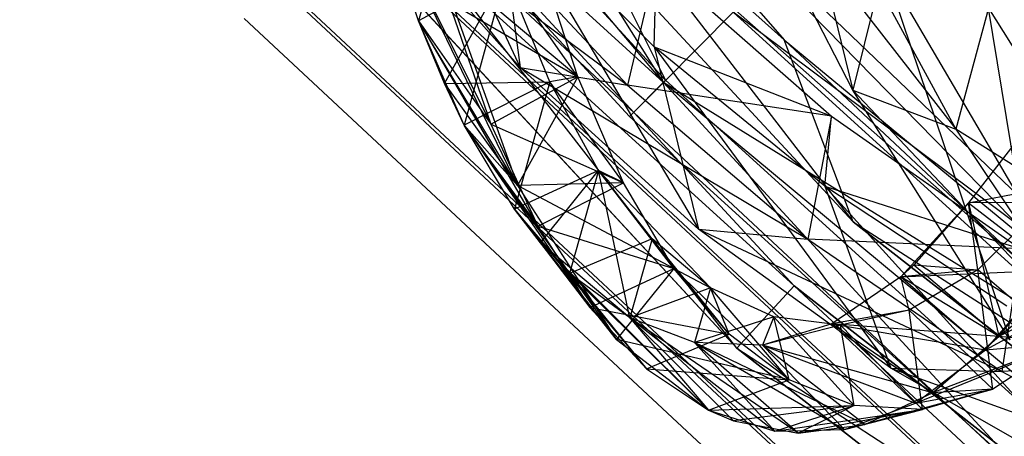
# Model space of a CAD drawing. Extents: x 5.4 to 34.8, y -14.7 to 14.7.
# Tile 3 of 251: x 8.6 to 11, y -10.8 to -9.9. Entities that reach past the tile are written whole.
import ezdxf

# ---------------------------------------------------------------- set-up
doc = ezdxf.new("R2010")
doc.units = 0
doc.header["$LTSCALE"] = 2.54
doc.layers.get('0').update_dxf_attribs({"color": 13, "linetype": 'CONTINUOUS'})

# ---------------------------------------------------------------- blocks, each defined once
blk = doc.blocks.new('BOHO_S_PM_7777_STL')
at = {"color": 0}
for p, q in [((10.1622, -10.0095, 12.3575), (8.535, -8.0702, 12.3575)), ((10.1622, -10.0095, 12.3575), (8.535, -8.0702, 12.3575)), ((8.948, -8.1812, 4.4547), (10.6099, -10.3387, 4.4547)), ((8.948, -8.1812, 4.4547), (10.6099, -10.3387, 4.4547)), ((8.948, -8.1812, 4.4547), (10.447, -9.9088, 4.4547)), ((8.948, -8.1812, 4.6547), (10.447, -9.9088, 4.4547)), ((8.948, -8.1812, 4.4547), (10.447, -9.9088, 4.4547)), ((8.948, -8.1812, 4.6547), (10.447, -9.9088, 4.4547)), ((8.948, -8.1812, 4.6547), (10.447, -9.9088, 4.6547)), ((8.948, -8.1812, 4.6547), (10.447, -9.9088, 4.6547)), ((9.0746, -8.679, 4.4547), (10.6099, -10.3387, 4.4547)), ((10.6099, -10.3387, 4.4547), (9.0746, -8.679, 4.6547)), ((10.6099, -10.3387, 4.4547), (9.0746, -8.679, 4.6547)), ((10.6099, -10.3387, 4.6547), (9.0746, -8.679, 4.6547)), ((9.0746, -8.679, 4.4547), (10.6099, -10.3387, 4.4547)), ((9.0746, -8.679, 4.6547), (10.447, -9.9088, 4.6547)), ((9.0746, -8.679, 4.6547), (10.447, -9.9088, 4.6547)), ((10.6099, -10.3387, 4.6547), (9.0746, -8.679, 4.6547)), ((10.4712, -10.4894, 10.1567), (8.9135, -8.8055, 10.1567)), ((8.9135, -8.8055, 10.1567), (10.4712, -10.4894, 9.9567)), ((10.4712, -10.4894, 9.9567), (8.9135, -8.8055, 9.9567)), ((8.9135, -8.8055, 10.1567), (10.4712, -10.4894, 9.9567)), ((10.4712, -10.4894, 10.1567), (8.9135, -8.8055, 10.1567)), ((10.3358, -10.6366, 9.9567), (8.9135, -8.8055, 9.9567)), ((10.4712, -10.4894, 9.9567), (8.9135, -8.8055, 9.9567)), ((10.3358, -10.6366, 9.9567), (8.9135, -8.8055, 9.9567)), ((8.7563, -8.9291, 10.1567), (10.4712, -10.4894, 10.1567)), ((8.7563, -8.9291, 10.1567), (10.4712, -10.4894, 10.1567)), ((8.7563, -8.9291, 10.1567), (10.3358, -10.6366, 10.1567)), ((10.3358, -10.6366, 9.9567), (8.7563, -8.9291, 9.9567)), ((10.3358, -10.6366, 9.9567), (8.7563, -8.9291, 9.9567)), ((10.3358, -10.6366, 9.9567), (8.7563, -8.9291, 10.1567)), ((10.3358, -10.6366, 9.9567), (8.7563, -8.9291, 10.1567)), ((8.7563, -8.9291, 10.1567), (10.3358, -10.6366, 10.1567)), ((10.1622, -10.0095, 12.3575), (9.4839, -8.9264, 12.3618)), ((10.1622, -10.0095, 12.3575), (9.4839, -8.9264, 12.3618)), ((10.1674, -10.0043, 11.9533), (9.3107, -9.0717, 11.9533)), ((10.1674, -10.0043, 11.9533), (9.3107, -9.0717, 11.9533)), ((9.4304, -9.1291, 10.749), (9.8244, -9.9746, 9.7644)), ((9.4304, -9.1291, 10.749), (9.8244, -9.9746, 9.7644)), ((9.2185, -9.149, 12.1533), (10.1622, -10.0095, 12.3575)), ((9.2185, -9.149, 12.1533), (10.1622, -10.0095, 12.3575)), ((9.2185, -9.149, 12.1533), (10.0825, -10.0896, 12.1533)), ((9.2185, -9.149, 12.1533), (10.0825, -10.0896, 12.1533)), ((10.3943, -9.1376, 13.9135), (10.6091, -10.0279, 13.3773)), ((10.3943, -9.1376, 13.9135), (10.6091, -10.0279, 13.3773)), ((11.3256, -10.5898, 12.1618), (9.8976, -9.2186, 12.1618)), ((9.8976, -9.2186, 12.1618), (11.5772, -10.9376, 11.9575)), ((11.3256, -10.5898, 12.1618), (9.8976, -9.2186, 12.1618)), ((9.8976, -9.2186, 12.1618), (11.5772, -10.9376, 11.9575)), ((9.8136, -9.2942, 11.9575), (10.1674, -10.0043, 11.9533)), ((9.8136, -9.2942, 11.9575), (10.1674, -10.0043, 11.9533)), ((10.6091, -10.0279, 13.3773), (10.2763, -9.3796, 14.0031)), ((10.2763, -9.3796, 14.0031), (10.8527, -10.1201, 13.2284)), ((10.2763, -9.3796, 14.0031), (10.8527, -10.1201, 13.2284)), ((10.6091, -10.0279, 13.3773), (10.2763, -9.3796, 14.0031)), ((9.6966, -9.4487, 11.4235), (9.5846, -9.8643, 10.5406)), ((9.6966, -9.4487, 11.4235), (9.5846, -9.8643, 10.5406)), ((10.5142, -9.4987, 13.8644), (10.8527, -10.1201, 13.2284)), ((10.5142, -9.4987, 13.8644), (10.8527, -10.1201, 13.2284)), ((9.8244, -9.9746, 9.7644), (9.4403, -9.5388, 10.5407)), ((9.4403, -9.5388, 10.5407), (10.0778, -10.0159, 9.6093)), ((9.4403, -9.5388, 10.5407), (10.0778, -10.0159, 9.6093)), ((9.8244, -9.9746, 9.7644), (9.4403, -9.5388, 10.5407)), ((11.3385, -11.2422, 7.6618), (9.5198, -9.5462, 7.6618)), ((11.3385, -11.2422, 7.6618), (9.5198, -9.5462, 7.6618)), ((10.1405, -9.9258, 9.3192), (9.7686, -9.5509, 10.0428)), ((9.7686, -9.5509, 10.0428), (9.8244, -9.9746, 9.7644)), ((9.7686, -9.5509, 10.0428), (9.8244, -9.9746, 9.7644)), ((9.7686, -9.5509, 10.0428), (10.2452, -10.3559, 8.9712)), ((9.7686, -9.5509, 10.0428), (10.2452, -10.3559, 8.9712)), ((10.1405, -9.9258, 9.3192), (9.7686, -9.5509, 10.0428)), ((9.5846, -9.8643, 10.5406), (9.488, -9.5701, 11.2453)), ((9.488, -9.5701, 11.2453), (9.7549, -10.1079, 10.4994)), ((9.488, -9.5701, 11.2453), (9.7549, -10.1079, 10.4994)), ((9.5846, -9.8643, 10.5406), (9.488, -9.5701, 11.2453)), ((9.8177, -10.2529, 10.0752), (9.488, -9.5701, 11.2453)), ((9.5846, -9.8643, 10.5406), (9.488, -9.5701, 11.2453)), ((9.8177, -10.2529, 10.0752), (9.488, -9.5701, 11.2453)), ((9.6879, -9.5987, 10.3822), (10.0778, -10.0159, 9.6093)), ((9.6879, -9.5987, 10.3822), (10.0778, -10.0159, 9.6093)), ((9.4303, -9.6268, 7.8618), (11.2644, -11.3371, 7.8618)), ((9.4303, -9.6268, 7.8618), (11.2644, -11.3371, 7.8618)), ((11.269, -11.3313, 7.4575), (9.4358, -9.6218, 7.4575)), ((11.269, -11.3313, 7.4575), (9.4358, -9.6218, 7.4575)), ((9.9602, -9.9961, 10.6875), (9.6244, -9.7131, 11.4493)), ((9.6244, -9.7131, 11.4493), (9.8177, -10.2529, 10.0752)), ((9.9602, -9.9961, 10.6875), (9.6244, -9.7131, 11.4493)), ((9.6244, -9.7131, 11.4493), (9.8177, -10.2529, 10.0752)), ((9.9602, -9.9961, 10.6875), (9.8633, -9.6967, 11.3974)), ((9.9602, -9.9961, 10.6875), (9.8633, -9.6967, 11.3974)), ((9.9602, -9.9961, 10.6875), (9.8633, -9.6967, 11.3974)), ((10.1454, -9.7255, 9.6423), (10.0778, -10.0159, 9.6093)), ((10.1454, -9.7255, 9.6423), (10.0778, -10.0159, 9.6093)), ((10.1405, -9.9258, 9.3192), (10.1454, -9.7255, 9.6423)), ((10.1405, -9.9258, 9.3192), (10.1454, -9.7255, 9.6423)), ((10.1454, -9.7255, 9.6423), (10.559, -10.0892, 8.8692)), ((10.1454, -9.7255, 9.6423), (10.559, -10.0892, 8.8692)), ((10.6822, -9.7354, 13.3333), (10.6091, -10.0279, 13.3773)), ((10.6822, -9.7354, 13.3333), (10.6091, -10.0279, 13.3773)), ((11.0039, -10.2839, 12.7274), (10.6822, -9.7354, 13.3333)), ((10.6822, -9.7354, 13.3333), (10.9801, -10.6175, 12.7192)), ((10.6822, -9.7354, 13.3333), (10.9801, -10.6175, 12.7192)), ((11.0039, -10.2839, 12.7274), (10.6822, -9.7354, 13.3333)), ((9.7899, -9.7525, 10.7287), (9.5846, -9.8643, 10.5406)), ((9.7899, -9.7525, 10.7287), (9.5846, -9.8643, 10.5406)), ((9.7899, -9.7525, 10.7287), (9.5846, -9.8643, 10.5406)), ((9.6453, -10.0123, 10.1246), (9.7899, -9.7525, 10.7287)), ((9.6453, -10.0123, 10.1246), (9.7899, -9.7525, 10.7287)), ((9.7899, -9.7525, 10.7287), (9.6921, -10.1104, 9.817)), ((9.7899, -9.7525, 10.7287), (9.6921, -10.1104, 9.817)), ((9.9602, -9.9961, 10.6875), (9.7899, -9.7525, 10.7287)), ((9.9602, -9.9961, 10.6875), (9.7899, -9.7525, 10.7287)), ((9.894, -10.0085, 10.0141), (9.7899, -9.7525, 10.7287)), ((9.894, -10.0085, 10.0141), (9.7899, -9.7525, 10.7287)), ((9.894, -10.0085, 10.0141), (9.7899, -9.7525, 10.7287)), ((11.1207, -11.521, 7.8575), (9.2569, -9.7829, 7.8575)), ((11.1207, -11.521, 7.8575), (9.2569, -9.7829, 7.8575)), ((11.1253, -11.5152, 7.4533), (9.2623, -9.778, 7.4533)), ((11.1253, -11.5152, 7.4533), (9.2623, -9.778, 7.4533)), ((9.6548, -9.8182, 11.2192), (9.9602, -9.9961, 10.6875)), ((9.6548, -9.8182, 11.2192), (9.9602, -9.9961, 10.6875)), ((9.6548, -9.8182, 11.2192), (9.7549, -10.1079, 10.4994)), ((9.6548, -9.8182, 11.2192), (9.7549, -10.1079, 10.4994)), ((10.3269, -9.844, 12.3618), (10.1622, -10.0095, 12.3575)), ((10.3269, -9.844, 12.3618), (10.1622, -10.0095, 12.3575)), ((11.3256, -10.5898, 12.1618), (10.3269, -9.844, 12.3618)), ((10.3269, -9.844, 12.3618), (11.2487, -10.6824, 12.3618)), ((11.3256, -10.5898, 12.1618), (10.3269, -9.844, 12.3618)), ((10.3269, -9.844, 12.3618), (11.2487, -10.6824, 12.3618)), ((11.5772, -10.9376, 11.9575), (10.3321, -9.8388, 11.9575)), ((11.5772, -10.9376, 11.9575), (10.3321, -9.8388, 11.9575)), ((10.9295, -9.8346, 13.1771), (10.8527, -10.1201, 13.2284)), ((10.9295, -9.8346, 13.1771), (10.8527, -10.1201, 13.2284)), ((11.0039, -10.2839, 12.7274), (10.9295, -9.8346, 13.1771)), ((10.9295, -9.8346, 13.1771), (11.2776, -10.3884, 12.5216)), ((11.0039, -10.2839, 12.7274), (10.9295, -9.8346, 13.1771)), ((10.9295, -9.8346, 13.1771), (11.2776, -10.3884, 12.5216)), ((9.1729, -9.8586, 7.6533), (11.0512, -11.6101, 7.6533)), ((9.1729, -9.8586, 7.6533), (11.0512, -11.6101, 7.6533)), ((9.6921, -10.1104, 9.817), (9.5846, -9.8643, 10.5406)), ((9.5846, -9.8643, 10.5406), (9.7549, -10.1079, 10.4994)), ((9.5846, -9.8643, 10.5406), (9.7549, -10.1079, 10.4994)), ((9.5846, -9.8643, 10.5406), (9.866, -10.3487, 9.7619)), ((9.5846, -9.8643, 10.5406), (9.866, -10.3487, 9.7619)), ((9.6921, -10.1104, 9.817), (9.5846, -9.8643, 10.5406)), ((9.6453, -10.0123, 10.1246), (9.5846, -9.8643, 10.5406)), ((9.6453, -10.0123, 10.1246), (9.5846, -9.8643, 10.5406)), ((9.8177, -10.2529, 10.0752), (9.5846, -9.8643, 10.5406)), ((9.8177, -10.2529, 10.0752), (9.5846, -9.8643, 10.5406)), ((12.3915, -11.7307, 4.4547), (10.447, -9.9088, 4.4547)), ((10.447, -9.9088, 4.4547), (12.2099, -11.3661, 4.4547)), ((12.3915, -11.7307, 4.4547), (10.447, -9.9088, 4.4547)), ((10.6099, -10.3387, 4.4547), (10.447, -9.9088, 4.4547)), ((10.6099, -10.3387, 4.4547), (10.447, -9.9088, 4.4547)), ((10.447, -9.9088, 4.6547), (10.447, -9.9088, 4.4547)), ((10.447, -9.9088, 4.6547), (10.447, -9.9088, 4.4547)), ((10.447, -9.9088, 4.6547), (12.2099, -11.3661, 4.4547)), ((10.447, -9.9088, 4.4547), (12.2099, -11.3661, 4.4547)), ((10.447, -9.9088, 4.6547), (12.2099, -11.3661, 4.4547)), ((10.447, -9.9088, 4.6547), (12.2099, -11.3661, 4.6547)), ((10.6099, -10.3387, 4.6547), (10.447, -9.9088, 4.6547)), ((10.6099, -10.3387, 4.6547), (10.447, -9.9088, 4.6547)), ((10.447, -9.9088, 4.6547), (12.2099, -11.3661, 4.6547)), ((10.5431, -10.2546, 8.5819), (10.1405, -9.9258, 9.3192)), ((10.1405, -9.9258, 9.3192), (10.559, -10.0892, 8.8692)), ((10.1405, -9.9258, 9.3192), (10.559, -10.0892, 8.8692)), ((10.1405, -9.9258, 9.3192), (10.2452, -10.3559, 8.9712)), ((10.1405, -9.9258, 9.3192), (10.2452, -10.3559, 8.9712)), ((10.1405, -9.9258, 9.3192), (10.699, -10.684, 8.1653)), ((10.1405, -9.9258, 9.3192), (10.699, -10.684, 8.1653)), ((10.5431, -10.2546, 8.5819), (10.1405, -9.9258, 9.3192)), ((10.2452, -10.3559, 8.9712), (9.8244, -9.9746, 9.7644)), ((9.8244, -9.9746, 9.7644), (10.0778, -10.0159, 9.6093)), ((9.8244, -9.9746, 9.7644), (10.0778, -10.0159, 9.6093)), ((9.8244, -9.9746, 9.7644), (10.5033, -10.3798, 8.8201)), ((9.8244, -9.9746, 9.7644), (10.5033, -10.3798, 8.8201)), ((10.2452, -10.3559, 8.9712), (9.8244, -9.9746, 9.7644)), ((9.6453, -10.0123, 10.1246), (9.894, -10.0085, 10.0141)), ((9.6453, -10.0123, 10.1246), (9.894, -10.0085, 10.0141)), ((9.6921, -10.1104, 9.817), (9.6453, -10.0123, 10.1246)), ((9.6453, -10.0123, 10.1246), (9.8177, -10.2529, 10.0752)), ((9.6453, -10.0123, 10.1246), (9.8177, -10.2529, 10.0752)), ((9.6921, -10.1104, 9.817), (9.6453, -10.0123, 10.1246)), ((9.894, -10.0085, 10.0141), (9.6921, -10.1104, 9.817)), ((9.894, -10.0085, 10.0141), (9.6921, -10.1104, 9.817)), ((9.894, -10.0085, 10.0141), (9.6921, -10.1104, 9.817)), ((9.7549, -10.1079, 10.4994), (9.9602, -9.9961, 10.6875)), ((9.7549, -10.1079, 10.4994), (9.9602, -9.9961, 10.6875)), ((9.894, -10.0085, 10.0141), (9.8107, -10.3091, 9.0786)), ((9.894, -10.0085, 10.0141), (9.8107, -10.3091, 9.0786)), ((9.9602, -9.9961, 10.6875), (9.8177, -10.2529, 10.0752)), ((9.9602, -9.9961, 10.6875), (9.8177, -10.2529, 10.0752)), ((9.9602, -9.9961, 10.6875), (9.894, -10.0085, 10.0141)), ((9.9602, -9.9961, 10.6875), (9.894, -10.0085, 10.0141)), ((10.0679, -10.2467, 9.959), (9.894, -10.0085, 10.0141)), ((10.0679, -10.2467, 9.959), (9.894, -10.0085, 10.0141)), ((10.0091, -10.2171, 9.2842), (9.894, -10.0085, 10.0141)), ((10.0091, -10.2171, 9.2842), (9.894, -10.0085, 10.0141)), ((10.0679, -10.2467, 9.959), (9.9602, -9.9961, 10.6875)), ((10.0679, -10.2467, 9.959), (9.9602, -9.9961, 10.6875)), ((10.0679, -10.2467, 9.959), (9.9602, -9.9961, 10.6875)), ((10.559, -10.0892, 8.8692), (10.0778, -10.0159, 9.6093)), ((10.0778, -10.0159, 9.6093), (10.5033, -10.3798, 8.8201)), ((10.559, -10.0892, 8.8692), (10.0778, -10.0159, 9.6093)), ((10.0778, -10.0159, 9.6093), (10.5033, -10.3798, 8.8201)), ((10.0825, -10.0896, 12.1533), (10.1674, -10.0043, 11.9533)), ((10.0825, -10.0896, 12.1533), (10.1674, -10.0043, 11.9533)), ((10.0825, -10.0896, 12.1533), (10.1622, -10.0095, 12.3575)), ((10.0825, -10.0896, 12.1533), (10.1622, -10.0095, 12.3575)), ((12.1096, -11.627, 12.3575), (10.1622, -10.0095, 12.3575)), ((10.1622, -10.0095, 12.3575), (11.0274, -10.9489, 12.1533)), ((10.1622, -10.0095, 12.3575), (11.0274, -10.9489, 12.1533)), ((11.2487, -10.6824, 12.3618), (10.1622, -10.0095, 12.3575)), ((12.1096, -11.627, 12.3575), (10.1622, -10.0095, 12.3575)), ((11.2487, -10.6824, 12.3618), (10.1622, -10.0095, 12.3575)), ((11.1043, -10.8563, 11.9533), (10.1674, -10.0043, 11.9533)), ((11.1043, -10.8563, 11.9533), (10.1674, -10.0043, 11.9533)), ((10.9801, -10.6175, 12.7192), (10.6091, -10.0279, 13.3773)), ((10.6091, -10.0279, 13.3773), (10.8527, -10.1201, 13.2284)), ((10.6091, -10.0279, 13.3773), (10.8527, -10.1201, 13.2284)), ((10.6091, -10.0279, 13.3773), (11.2273, -10.6814, 12.5618)), ((10.6091, -10.0279, 13.3773), (11.2273, -10.6814, 12.5618)), ((10.9801, -10.6175, 12.7192), (10.6091, -10.0279, 13.3773)), ((11.0563, -10.0695, 3.1333), (10.8824, -10.2939, 3.8537)), ((11.0563, -10.0695, 3.1333), (10.8824, -10.2939, 3.8537)), ((9.7549, -10.1079, 10.4994), (10.0679, -10.2467, 9.959)), ((9.7549, -10.1079, 10.4994), (10.0679, -10.2467, 9.959)), ((9.7549, -10.1079, 10.4994), (9.866, -10.3487, 9.7619)), ((9.7549, -10.1079, 10.4994), (9.866, -10.3487, 9.7619)), ((10.0825, -10.0896, 12.1533), (11.0274, -10.9489, 12.1533)), ((10.0825, -10.0896, 12.1533), (11.0274, -10.9489, 12.1533)), ((10.559, -10.0892, 8.8692), (10.5033, -10.3798, 8.8201)), ((10.559, -10.0892, 8.8692), (10.5033, -10.3798, 8.8201)), ((10.5431, -10.2546, 8.5819), (10.559, -10.0892, 8.8692)), ((10.5431, -10.2546, 8.5819), (10.559, -10.0892, 8.8692)), ((10.559, -10.0892, 8.8692), (11.005, -10.402, 8.0828)), ((10.559, -10.0892, 8.8692), (11.005, -10.402, 8.0828)), ((9.8107, -10.3091, 9.0786), (9.6921, -10.1104, 9.817)), ((9.6921, -10.1104, 9.817), (9.866, -10.3487, 9.7619)), ((9.6921, -10.1104, 9.817), (9.866, -10.3487, 9.7619)), ((9.6921, -10.1104, 9.817), (9.9885, -10.5411, 9.0108)), ((9.6921, -10.1104, 9.817), (9.9885, -10.5411, 9.0108)), ((9.8107, -10.3091, 9.0786), (9.6921, -10.1104, 9.817)), ((9.6921, -10.1104, 9.817), (9.8177, -10.2529, 10.0752)), ((9.6921, -10.1104, 9.817), (9.8177, -10.2529, 10.0752)), ((9.6921, -10.1104, 9.817), (10.0515, -10.6167, 8.6457)), ((9.6921, -10.1104, 9.817), (10.0515, -10.6167, 8.6457)), ((9.8107, -10.3091, 9.0786), (9.6921, -10.1104, 9.817)), ((11.2776, -10.3884, 12.5216), (10.8527, -10.1201, 13.2284)), ((10.8527, -10.1201, 13.2284), (11.2273, -10.6814, 12.5618)), ((11.2776, -10.3884, 12.5216), (10.8527, -10.1201, 13.2284)), ((10.8527, -10.1201, 13.2284), (11.2273, -10.6814, 12.5618)), ((10.0091, -10.2171, 9.2842), (9.8107, -10.3091, 9.0786)), ((10.0091, -10.2171, 9.2842), (9.8107, -10.3091, 9.0786)), ((10.0091, -10.2171, 9.2842), (9.8107, -10.3091, 9.0786)), ((9.8719, -10.3879, 8.7192), (10.0091, -10.2171, 9.2842)), ((9.8719, -10.3879, 8.7192), (10.0091, -10.2171, 9.2842)), ((10.0091, -10.2171, 9.2842), (9.9409, -10.4606, 8.3299)), ((10.0091, -10.2171, 9.2842), (9.9409, -10.4606, 8.3299)), ((10.0679, -10.2467, 9.959), (10.0091, -10.2171, 9.2842)), ((10.0679, -10.2467, 9.959), (10.0091, -10.2171, 9.2842)), ((10.1868, -10.4491, 9.2164), (10.0091, -10.2171, 9.2842)), ((10.1868, -10.4491, 9.2164), (10.0091, -10.2171, 9.2842)), ((10.1354, -10.3788, 8.5431), (10.0091, -10.2171, 9.2842)), ((10.1354, -10.3788, 8.5431), (10.0091, -10.2171, 9.2842)), ((10.0828, -10.5655, 7.5749), (10.0091, -10.2171, 9.2842)), ((10.0091, -10.2171, 9.2842), (10.2733, -10.4941, 7.7953)), ((10.0828, -10.5655, 7.5749), (10.0091, -10.2171, 9.2842)), ((10.1868, -10.4491, 9.2164), (10.0091, -10.2171, 9.2842)), ((10.0091, -10.2171, 9.2842), (10.2733, -10.4941, 7.7953)), ((10.8824, -10.2939, 3.8537), (11.2658, -10.2199, 2.9788)), ((10.8824, -10.2939, 3.8537), (11.2658, -10.2199, 2.9788)), ((10.8824, -10.2939, 3.8537), (11.2658, -10.2199, 2.9788)), ((10.9542, -10.6094, 4.2956), (11.2658, -10.2199, 2.9788)), ((10.9542, -10.6094, 4.2956), (11.2658, -10.2199, 2.9788)), ((10.0679, -10.2467, 9.959), (9.8177, -10.2529, 10.0752)), ((10.0679, -10.2467, 9.959), (9.8177, -10.2529, 10.0752)), ((9.866, -10.3487, 9.7619), (10.0679, -10.2467, 9.959)), ((9.866, -10.3487, 9.7619), (10.0679, -10.2467, 9.959)), ((10.1868, -10.4491, 9.2164), (10.0679, -10.2467, 9.959)), ((10.1868, -10.4491, 9.2164), (10.0679, -10.2467, 9.959)), ((10.1868, -10.4491, 9.2164), (10.0679, -10.2467, 9.959)), ((11.4393, -10.2308, 3.2236), (10.9542, -10.6094, 4.2956)), ((11.4393, -10.2308, 3.2236), (10.9542, -10.6094, 4.2956)), ((10.1868, -10.4491, 9.2164), (9.8177, -10.2529, 10.0752)), ((9.8177, -10.2529, 10.0752), (10.0515, -10.6167, 8.6457)), ((10.1868, -10.4491, 9.2164), (9.8177, -10.2529, 10.0752)), ((9.8177, -10.2529, 10.0752), (10.0515, -10.6167, 8.6457)), ((10.9731, -10.5381, 7.8345), (10.5431, -10.2546, 8.5819)), ((10.5431, -10.2546, 8.5819), (11.005, -10.402, 8.0828)), ((10.5431, -10.2546, 8.5819), (11.005, -10.402, 8.0828)), ((10.5431, -10.2546, 8.5819), (10.699, -10.684, 8.1653)), ((10.5431, -10.2546, 8.5819), (10.699, -10.684, 8.1653)), ((10.5431, -10.2546, 8.5819), (11.1817, -10.9603, 7.3511)), ((10.5431, -10.2546, 8.5819), (11.1817, -10.9603, 7.3511)), ((10.9731, -10.5381, 7.8345), (10.5431, -10.2546, 8.5819)), ((10.8824, -10.2939, 3.8537), (10.7223, -10.4687, 4.5808)), ((10.8824, -10.2939, 3.8537), (10.7223, -10.4687, 4.5808)), ((10.8824, -10.2939, 3.8537), (10.7532, -10.44, 4.4402)), ((10.8824, -10.2939, 3.8537), (10.7532, -10.44, 4.4402)), ((11.0636, -10.2931, 4.093), (10.8824, -10.2939, 3.8537)), ((11.0636, -10.2931, 4.093), (10.8824, -10.2939, 3.8537)), ((10.9047, -10.4521, 4.8185), (10.8824, -10.2939, 3.8537)), ((10.9047, -10.4521, 4.8185), (10.8824, -10.2939, 3.8537)), ((10.8824, -10.2939, 3.8537), (11.0864, -10.4518, 3.6999)), ((10.8824, -10.2939, 3.8537), (11.0864, -10.4518, 3.6999)), ((10.9047, -10.4521, 4.8185), (10.8824, -10.2939, 3.8537)), ((10.8824, -10.2939, 3.8537), (10.9542, -10.6094, 4.2956)), ((10.8824, -10.2939, 3.8537), (10.9542, -10.6094, 4.2956)), ((11.0636, -10.2931, 4.093), (10.9047, -10.4521, 4.8185)), ((11.0636, -10.2931, 4.093), (10.9047, -10.4521, 4.8185)), ((9.9409, -10.4606, 8.3299), (9.8107, -10.3091, 9.0786)), ((9.8107, -10.3091, 9.0786), (9.9885, -10.5411, 9.0108)), ((9.8107, -10.3091, 9.0786), (9.9885, -10.5411, 9.0108)), ((9.8107, -10.3091, 9.0786), (10.1225, -10.6858, 8.2505)), ((9.8107, -10.3091, 9.0786), (10.1225, -10.6858, 8.2505)), ((9.9409, -10.4606, 8.3299), (9.8107, -10.3091, 9.0786)), ((9.8719, -10.3879, 8.7192), (9.8107, -10.3091, 9.0786)), ((9.8107, -10.3091, 9.0786), (10.0515, -10.6167, 8.6457)), ((9.8107, -10.3091, 9.0786), (10.0515, -10.6167, 8.6457)), ((9.8719, -10.3879, 8.7192), (9.8107, -10.3091, 9.0786)), ((10.6099, -10.3387, 4.4547), (10.6099, -10.3387, 4.6547)), ((10.6099, -10.3387, 4.4547), (10.6099, -10.3387, 4.6547)), ((10.6099, -10.3387, 4.4547), (12.3915, -11.7307, 4.4547)), ((12.3915, -11.7307, 4.4547), (10.6099, -10.3387, 4.6547)), ((12.3915, -11.7307, 4.4547), (10.6099, -10.3387, 4.6547)), ((12.3915, -11.7307, 4.6547), (10.6099, -10.3387, 4.6547)), ((10.6099, -10.3387, 4.4547), (12.3915, -11.7307, 4.4547)), ((10.6099, -10.3387, 4.6547), (12.2099, -11.3661, 4.6547)), ((10.6099, -10.3387, 4.6547), (12.2099, -11.3661, 4.6547)), ((12.3915, -11.7307, 4.6547), (10.6099, -10.3387, 4.6547)), ((9.866, -10.3487, 9.7619), (10.1868, -10.4491, 9.2164)), ((9.866, -10.3487, 9.7619), (10.1868, -10.4491, 9.2164)), ((9.866, -10.3487, 9.7619), (9.9885, -10.5411, 9.0108)), ((9.866, -10.3487, 9.7619), (9.9885, -10.5411, 9.0108)), ((10.699, -10.684, 8.1653), (10.2452, -10.3559, 8.9712)), ((10.2452, -10.3559, 8.9712), (10.5033, -10.3798, 8.8201)), ((10.2452, -10.3559, 8.9712), (10.5033, -10.3798, 8.8201)), ((10.2452, -10.3559, 8.9712), (10.9607, -10.6918, 8.0189)), ((10.2452, -10.3559, 8.9712), (10.9607, -10.6918, 8.0189)), ((10.699, -10.684, 8.1653), (10.2452, -10.3559, 8.9712)), ((10.1354, -10.3788, 8.5431), (9.9409, -10.4606, 8.3299)), ((10.1354, -10.3788, 8.5431), (9.9409, -10.4606, 8.3299)), ((10.1354, -10.3788, 8.5431), (10.0828, -10.5655, 7.5749)), ((10.1354, -10.3788, 8.5431), (10.0828, -10.5655, 7.5749)), ((10.1868, -10.4491, 9.2164), (10.1354, -10.3788, 8.5431)), ((10.1868, -10.4491, 9.2164), (10.1354, -10.3788, 8.5431)), ((10.3171, -10.604, 8.4637), (10.1354, -10.3788, 8.5431)), ((10.3171, -10.604, 8.4637), (10.1354, -10.3788, 8.5431)), ((10.2733, -10.4941, 7.7953), (10.1354, -10.3788, 8.5431)), ((10.2733, -10.4941, 7.7953), (10.1354, -10.3788, 8.5431)), ((11.005, -10.402, 8.0828), (10.5033, -10.3798, 8.8201)), ((10.5033, -10.3798, 8.8201), (10.9607, -10.6918, 8.0189)), ((11.005, -10.402, 8.0828), (10.5033, -10.3798, 8.8201)), ((10.5033, -10.3798, 8.8201), (10.9607, -10.6918, 8.0189)), ((10.0828, -10.5655, 7.5749), (9.8719, -10.3879, 8.7192)), ((10.0515, -10.6167, 8.6457), (9.8719, -10.3879, 8.7192)), ((9.8719, -10.3879, 8.7192), (10.2686, -10.7833, 7.485)), ((9.8719, -10.3879, 8.7192), (10.2686, -10.7833, 7.485)), ((10.0828, -10.5655, 7.5749), (9.8719, -10.3879, 8.7192)), ((10.0515, -10.6167, 8.6457), (9.8719, -10.3879, 8.7192)), ((11.005, -10.402, 8.0828), (10.9607, -10.6918, 8.0189)), ((11.005, -10.402, 8.0828), (10.9607, -10.6918, 8.0189)), ((9.9885, -10.5411, 9.0108), (10.1868, -10.4491, 9.2164)), ((9.9885, -10.5411, 9.0108), (10.1868, -10.4491, 9.2164)), ((10.1868, -10.4491, 9.2164), (10.0515, -10.6167, 8.6457)), ((10.1868, -10.4491, 9.2164), (10.0515, -10.6167, 8.6457)), ((10.3171, -10.604, 8.4637), (10.1868, -10.4491, 9.2164)), ((10.3171, -10.604, 8.4637), (10.1868, -10.4491, 9.2164)), ((10.459, -10.7118, 7.7054), (10.1868, -10.4491, 9.2164)), ((10.1868, -10.4491, 9.2164), (10.2733, -10.4941, 7.7953)), ((10.1868, -10.4491, 9.2164), (10.2733, -10.4941, 7.7953)), ((10.459, -10.7118, 7.7054), (10.1868, -10.4491, 9.2164)), ((10.7532, -10.44, 4.4402), (10.7223, -10.4687, 4.5808)), ((10.7532, -10.44, 4.4402), (10.7223, -10.4687, 4.5808)), ((10.7223, -10.4687, 4.5808), (11.0864, -10.4518, 3.6999)), ((10.7223, -10.4687, 4.5808), (11.0864, -10.4518, 3.6999)), ((10.9047, -10.4521, 4.8185), (10.7223, -10.4687, 4.5808)), ((10.9047, -10.4521, 4.8185), (10.7223, -10.4687, 4.5808)), ((10.9047, -10.4521, 4.8185), (10.7223, -10.4687, 4.5808)), ((10.9047, -10.4521, 4.8185), (10.7424, -10.5468, 5.554)), ((10.9047, -10.4521, 4.8185), (10.7424, -10.5468, 5.554)), ((10.7532, -10.44, 4.4402), (10.9047, -10.4521, 4.8185)), ((10.7532, -10.44, 4.4402), (10.9047, -10.4521, 4.8185)), ((10.7532, -10.44, 4.4402), (10.9542, -10.6094, 4.2956)), ((10.7532, -10.44, 4.4402), (10.9542, -10.6094, 4.2956)), ((10.9396, -10.7339, 5.4271), (10.9047, -10.4521, 4.8185)), ((10.9396, -10.7339, 5.4271), (10.9047, -10.4521, 4.8185)), ((11.1051, -10.6246, 4.6768), (10.9047, -10.4521, 4.8185)), ((11.1051, -10.6246, 4.6768), (10.9047, -10.4521, 4.8185)), ((10.9228, -10.6412, 4.4391), (11.2676, -10.451, 3.9392)), ((10.9228, -10.6412, 4.4391), (11.2676, -10.451, 3.9392)), ((10.9228, -10.6412, 4.4391), (11.0864, -10.4518, 3.6999)), ((10.9228, -10.6412, 4.4391), (11.0864, -10.4518, 3.6999)), ((11.2676, -10.451, 3.9392), (10.9542, -10.6094, 4.2956)), ((11.2676, -10.451, 3.9392), (10.9542, -10.6094, 4.2956)), ((10.0828, -10.5655, 7.5749), (9.9409, -10.4606, 8.3299)), ((9.9409, -10.4606, 8.3299), (10.1225, -10.6858, 8.2505)), ((9.9409, -10.4606, 8.3299), (10.1225, -10.6858, 8.2505)), ((9.9409, -10.4606, 8.3299), (10.2686, -10.7833, 7.485)), ((9.9409, -10.4606, 8.3299), (10.2686, -10.7833, 7.485)), ((10.0828, -10.5655, 7.5749), (9.9409, -10.4606, 8.3299)), ((10.7223, -10.4687, 4.5808), (10.5597, -10.5795, 5.3182)), ((10.7223, -10.4687, 4.5808), (10.5597, -10.5795, 5.3182)), ((10.7223, -10.4687, 4.5808), (10.5597, -10.5795, 5.3182)), ((10.7424, -10.5468, 5.554), (10.7223, -10.4687, 4.5808)), ((10.7424, -10.5468, 5.554), (10.7223, -10.4687, 4.5808)), ((10.7223, -10.4687, 4.5808), (10.9228, -10.6412, 4.4391)), ((10.7223, -10.4687, 4.5808), (10.9228, -10.6412, 4.4391)), ((10.9542, -10.6094, 4.2956), (10.7223, -10.4687, 4.5808)), ((10.9542, -10.6094, 4.2956), (10.7223, -10.4687, 4.5808)), ((10.2733, -10.4941, 7.7953), (10.0828, -10.5655, 7.5749)), ((10.2733, -10.4941, 7.7953), (10.0828, -10.5655, 7.5749)), ((10.2733, -10.4941, 7.7953), (10.0828, -10.5655, 7.5749)), ((10.2733, -10.4941, 7.7953), (10.2358, -10.6232, 6.8186)), ((10.2733, -10.4941, 7.7953), (10.2358, -10.6232, 6.8186)), ((10.3171, -10.604, 8.4637), (10.2733, -10.4941, 7.7953)), ((10.3171, -10.604, 8.4637), (10.2733, -10.4941, 7.7953)), ((10.459, -10.7118, 7.7054), (10.2733, -10.4941, 7.7953)), ((10.459, -10.7118, 7.7054), (10.2733, -10.4941, 7.7953)), ((10.4226, -10.563, 7.0455), (10.2733, -10.4941, 7.7953)), ((10.4226, -10.563, 7.0455), (10.2733, -10.4941, 7.7953)), ((10.459, -10.7118, 7.7054), (10.2733, -10.4941, 7.7953)), ((10.3358, -10.6366, 10.1567), (10.4712, -10.4894, 10.1567)), ((10.3358, -10.6366, 10.1567), (10.4712, -10.4894, 10.1567)), ((10.3358, -10.6366, 9.9567), (10.4712, -10.4894, 9.9567)), ((10.3358, -10.6366, 9.9567), (10.4712, -10.4894, 9.9567)), ((12.2788, -11.9017, 10.1567), (10.4712, -10.4894, 10.1567)), ((10.4712, -10.4894, 10.1567), (10.4712, -10.4894, 9.9567)), ((10.4712, -10.4894, 10.1567), (10.4712, -10.4894, 9.9567)), ((10.4712, -10.4894, 10.1567), (12.2788, -11.9017, 9.9567)), ((12.2788, -11.9017, 9.9567), (10.4712, -10.4894, 9.9567)), ((10.4712, -10.4894, 10.1567), (12.2788, -11.9017, 9.9567)), ((12.2788, -11.9017, 10.1567), (10.4712, -10.4894, 10.1567)), ((12.1687, -12.0687, 9.9567), (10.4712, -10.4894, 9.9567)), ((12.2788, -11.9017, 9.9567), (10.4712, -10.4894, 9.9567)), ((12.1687, -12.0687, 9.9567), (10.4712, -10.4894, 9.9567)), ((9.9885, -10.5411, 9.0108), (10.3171, -10.604, 8.4637)), ((9.9885, -10.5411, 9.0108), (10.3171, -10.604, 8.4637)), ((9.9885, -10.5411, 9.0108), (10.1225, -10.6858, 8.2505)), ((9.9885, -10.5411, 9.0108), (10.1225, -10.6858, 8.2505)), ((10.7424, -10.5468, 5.554), (10.5597, -10.5795, 5.3182)), ((10.7424, -10.5468, 5.554), (10.5597, -10.5795, 5.3182)), ((10.7424, -10.5468, 5.554), (10.5803, -10.5822, 6.2974)), ((10.7424, -10.5468, 5.554), (10.5803, -10.5822, 6.2974)), ((10.774, -10.7814, 6.1841), (10.7424, -10.5468, 5.554)), ((10.774, -10.7814, 6.1841), (10.7424, -10.5468, 5.554)), ((10.9396, -10.7339, 5.4271), (10.7424, -10.5468, 5.554)), ((10.9396, -10.7339, 5.4271), (10.7424, -10.5468, 5.554)), ((10.2358, -10.6232, 6.8186), (10.0828, -10.5655, 7.5749)), ((10.0828, -10.5655, 7.5749), (10.2686, -10.7833, 7.485)), ((10.0828, -10.5655, 7.5749), (10.2686, -10.7833, 7.485)), ((10.0828, -10.5655, 7.5749), (10.4256, -10.8325, 6.7178)), ((10.0828, -10.5655, 7.5749), (10.4256, -10.8325, 6.7178)), ((10.2358, -10.6232, 6.8186), (10.0828, -10.5655, 7.5749)), ((10.4804, -10.8374, 6.4594), (10.0828, -10.5655, 7.5749)), ((10.2358, -10.6232, 6.8186), (10.0828, -10.5655, 7.5749)), ((10.0828, -10.5655, 7.5749), (10.2686, -10.7833, 7.485)), ((10.0828, -10.5655, 7.5749), (10.2686, -10.7833, 7.485)), ((10.0828, -10.5655, 7.5749), (10.3279, -10.8082, 7.1896)), ((10.0828, -10.5655, 7.5749), (10.3279, -10.8082, 7.1896)), ((10.4804, -10.8374, 6.4594), (10.0828, -10.5655, 7.5749)), ((10.4226, -10.563, 7.0455), (10.2358, -10.6232, 6.8186)), ((10.4226, -10.563, 7.0455), (10.2358, -10.6232, 6.8186)), ((10.4226, -10.563, 7.0455), (10.3961, -10.6294, 6.0653)), ((10.4226, -10.563, 7.0455), (10.3961, -10.6294, 6.0653)), ((10.459, -10.7118, 7.7054), (10.4226, -10.563, 7.0455)), ((10.459, -10.7118, 7.7054), (10.4226, -10.563, 7.0455)), ((10.6124, -10.7723, 6.9447), (10.4226, -10.563, 7.0455)), ((10.6124, -10.7723, 6.9447), (10.4226, -10.563, 7.0455)), ((10.5803, -10.5822, 6.2974), (10.4226, -10.563, 7.0455)), ((10.5803, -10.5822, 6.2974), (10.4226, -10.563, 7.0455)), ((10.5597, -10.5795, 5.3182), (10.3961, -10.6294, 6.0653)), ((10.5597, -10.5795, 5.3182), (10.3961, -10.6294, 6.0653)), ((10.5597, -10.5795, 5.3182), (10.3961, -10.6294, 6.0653)), ((10.5803, -10.5822, 6.2974), (10.3961, -10.6294, 6.0653)), ((10.5803, -10.5822, 6.2974), (10.3961, -10.6294, 6.0653)), ((10.5803, -10.5822, 6.2974), (10.5597, -10.5795, 5.3182)), ((10.5803, -10.5822, 6.2974), (10.5597, -10.5795, 5.3182)), ((10.5597, -10.5795, 5.3182), (10.7569, -10.7666, 5.1913)), ((10.5597, -10.5795, 5.3182), (10.7569, -10.7666, 5.1913)), ((10.5597, -10.5795, 5.3182), (10.9228, -10.6412, 4.4391)), ((10.5597, -10.5795, 5.3182), (10.9228, -10.6412, 4.4391)), ((10.9542, -10.6094, 4.2956), (10.5597, -10.5795, 5.3182)), ((10.9542, -10.6094, 4.2956), (10.5597, -10.5795, 5.3182)), ((10.7971, -10.7424, 5.0094), (10.5597, -10.5795, 5.3182)), ((10.7971, -10.7424, 5.0094), (10.5597, -10.5795, 5.3182)), ((10.6124, -10.7723, 6.9447), (10.5803, -10.5822, 6.2974)), ((10.6124, -10.7723, 6.9447), (10.5803, -10.5822, 6.2974)), ((10.774, -10.7814, 6.1841), (10.5803, -10.5822, 6.2974)), ((10.774, -10.7814, 6.1841), (10.5803, -10.5822, 6.2974)), ((10.459, -10.7118, 7.7054), (10.0515, -10.6167, 8.6457)), ((10.0515, -10.6167, 8.6457), (10.2686, -10.7833, 7.485)), ((10.459, -10.7118, 7.7054), (10.0515, -10.6167, 8.6457)), ((10.0515, -10.6167, 8.6457), (10.2686, -10.7833, 7.485)), ((10.1225, -10.6858, 8.2505), (10.3171, -10.604, 8.4637)), ((10.1225, -10.6858, 8.2505), (10.3171, -10.604, 8.4637)), ((10.459, -10.7118, 7.7054), (10.3171, -10.604, 8.4637)), ((10.459, -10.7118, 7.7054), (10.3171, -10.604, 8.4637)), ((10.7971, -10.7424, 5.0094), (10.9542, -10.6094, 4.2956)), ((10.7971, -10.7424, 5.0094), (10.9542, -10.6094, 4.2956)), ((11.1051, -10.6246, 4.6768), (10.9542, -10.6094, 4.2956)), ((11.1051, -10.6246, 4.6768), (10.9542, -10.6094, 4.2956)), ((10.3961, -10.6294, 6.0653), (10.2358, -10.6232, 6.8186)), ((10.2358, -10.6232, 6.8186), (10.4256, -10.8325, 6.7178)), ((10.2358, -10.6232, 6.8186), (10.4256, -10.8325, 6.7178)), ((10.2358, -10.6232, 6.8186), (10.5898, -10.8286, 5.952)), ((10.2358, -10.6232, 6.8186), (10.5898, -10.8286, 5.952)), ((10.3961, -10.6294, 6.0653), (10.2358, -10.6232, 6.8186)), ((10.638, -10.8169, 5.7317), (10.2358, -10.6232, 6.8186)), ((10.3961, -10.6294, 6.0653), (10.2358, -10.6232, 6.8186)), ((10.638, -10.8169, 5.7317), (10.2358, -10.6232, 6.8186)), ((10.4804, -10.8374, 6.4594), (10.2358, -10.6232, 6.8186)), ((10.4804, -10.8374, 6.4594), (10.2358, -10.6232, 6.8186)), ((10.3358, -10.6366, 10.1567), (12.2788, -11.9017, 10.1567)), ((10.3358, -10.6366, 10.1567), (12.2788, -11.9017, 10.1567)), ((10.3358, -10.6366, 10.1567), (12.1687, -12.0687, 10.1567)), ((12.1687, -12.0687, 9.9567), (10.3358, -10.6366, 9.9567)), ((10.3358, -10.6366, 9.9567), (10.3358, -10.6366, 10.1567)), ((10.3358, -10.6366, 9.9567), (10.3358, -10.6366, 10.1567)), ((12.1687, -12.0687, 9.9567), (10.3358, -10.6366, 9.9567)), ((12.1687, -12.0687, 9.9567), (10.3358, -10.6366, 10.1567)), ((12.1687, -12.0687, 9.9567), (10.3358, -10.6366, 10.1567)), ((10.3358, -10.6366, 10.1567), (12.1687, -12.0687, 10.1567)), ((10.3961, -10.6294, 6.0653), (10.5898, -10.8286, 5.952)), ((10.3961, -10.6294, 6.0653), (10.5898, -10.8286, 5.952)), ((10.3961, -10.6294, 6.0653), (10.7569, -10.7666, 5.1913)), ((10.3961, -10.6294, 6.0653), (10.7569, -10.7666, 5.1913)), ((10.7971, -10.7424, 5.0094), (10.3961, -10.6294, 6.0653)), ((10.7971, -10.7424, 5.0094), (10.3961, -10.6294, 6.0653)), ((10.638, -10.8169, 5.7317), (10.3961, -10.6294, 6.0653)), ((10.638, -10.8169, 5.7317), (10.3961, -10.6294, 6.0653)), ((10.7569, -10.7666, 5.1913), (11.1051, -10.6246, 4.6768)), ((10.7569, -10.7666, 5.1913), (11.1051, -10.6246, 4.6768)), ((10.7569, -10.7666, 5.1913), (10.9228, -10.6412, 4.4391)), ((10.7569, -10.7666, 5.1913), (10.9228, -10.6412, 4.4391)), ((11.1051, -10.6246, 4.6768), (10.7971, -10.7424, 5.0094)), ((11.1051, -10.6246, 4.6768), (10.7971, -10.7424, 5.0094)), ((10.9228, -10.6412, 4.4391), (11.1051, -10.6246, 4.6768)), ((10.9228, -10.6412, 4.4391), (11.1051, -10.6246, 4.6768)), ((11.1051, -10.6246, 4.6768), (10.9396, -10.7339, 5.4271)), ((11.1051, -10.6246, 4.6768), (10.9396, -10.7339, 5.4271)), ((11.1051, -10.6246, 4.6768), (10.9396, -10.7339, 5.4271)), ((11.4797, -10.665, 7.2874), (10.9607, -10.6918, 8.0189)), ((11.4797, -10.665, 7.2874), (10.9607, -10.6918, 8.0189)), ((10.1225, -10.6858, 8.2505), (10.459, -10.7118, 7.7054)), ((10.1225, -10.6858, 8.2505), (10.459, -10.7118, 7.7054)), ((10.1225, -10.6858, 8.2505), (10.2686, -10.7833, 7.485)), ((10.1225, -10.6858, 8.2505), (10.2686, -10.7833, 7.485)), ((11.1817, -10.9603, 7.3511), (10.699, -10.684, 8.1653)), ((10.699, -10.684, 8.1653), (10.9607, -10.6918, 8.0189)), ((10.699, -10.684, 8.1653), (10.9607, -10.6918, 8.0189)), ((10.699, -10.684, 8.1653), (11.4462, -10.9529, 7.2098)), ((10.699, -10.684, 8.1653), (11.4462, -10.9529, 7.2098)), ((11.1817, -10.9603, 7.3511), (10.699, -10.684, 8.1653)), ((10.2686, -10.7833, 7.485), (10.459, -10.7118, 7.7054)), ((10.2686, -10.7833, 7.485), (10.459, -10.7118, 7.7054)), ((10.2686, -10.7833, 7.485), (10.459, -10.7118, 7.7054)), ((10.6124, -10.7723, 6.9447), (10.459, -10.7118, 7.7054)), ((10.6124, -10.7723, 6.9447), (10.459, -10.7118, 7.7054)), ((10.9607, -10.6918, 8.0189), (11.4462, -10.9529, 7.2098)), ((10.9607, -10.6918, 8.0189), (11.4462, -10.9529, 7.2098)), ((10.5898, -10.8286, 5.952), (10.9396, -10.7339, 5.4271)), ((10.5898, -10.8286, 5.952), (10.9396, -10.7339, 5.4271)), ((10.9396, -10.7339, 5.4271), (10.638, -10.8169, 5.7317)), ((10.9396, -10.7339, 5.4271), (10.638, -10.8169, 5.7317)), ((10.7569, -10.7666, 5.1913), (10.9396, -10.7339, 5.4271)), ((10.7569, -10.7666, 5.1913), (10.9396, -10.7339, 5.4271)), ((10.9396, -10.7339, 5.4271), (10.774, -10.7814, 6.1841)), ((10.9396, -10.7339, 5.4271), (10.774, -10.7814, 6.1841)), ((10.9396, -10.7339, 5.4271), (10.774, -10.7814, 6.1841)), ((10.9396, -10.7339, 5.4271), (10.7971, -10.7424, 5.0094)), ((10.9396, -10.7339, 5.4271), (10.7971, -10.7424, 5.0094)), ((10.638, -10.8169, 5.7317), (10.7971, -10.7424, 5.0094)), ((10.638, -10.8169, 5.7317), (10.7971, -10.7424, 5.0094)), ((10.2686, -10.7833, 7.485), (10.6124, -10.7723, 6.9447)), ((10.2686, -10.7833, 7.485), (10.6124, -10.7723, 6.9447)), ((10.2686, -10.7833, 7.485), (10.6124, -10.7723, 6.9447)), ((10.6124, -10.7723, 6.9447), (10.3279, -10.8082, 7.1896)), ((10.6124, -10.7723, 6.9447), (10.3279, -10.8082, 7.1896)), ((10.4256, -10.8325, 6.7178), (10.6124, -10.7723, 6.9447)), ((10.4256, -10.8325, 6.7178), (10.6124, -10.7723, 6.9447)), ((10.4256, -10.8325, 6.7178), (10.774, -10.7814, 6.1841)), ((10.4256, -10.8325, 6.7178), (10.774, -10.7814, 6.1841)), ((10.6124, -10.7723, 6.9447), (10.4804, -10.8374, 6.4594)), ((10.6124, -10.7723, 6.9447), (10.4804, -10.8374, 6.4594)), ((10.774, -10.7814, 6.1841), (10.4804, -10.8374, 6.4594)), ((10.774, -10.7814, 6.1841), (10.4804, -10.8374, 6.4594)), ((10.5898, -10.8286, 5.952), (10.7569, -10.7666, 5.1913)), ((10.5898, -10.8286, 5.952), (10.7569, -10.7666, 5.1913)), ((10.5898, -10.8286, 5.952), (10.774, -10.7814, 6.1841)), ((10.5898, -10.8286, 5.952), (10.774, -10.7814, 6.1841)), ((10.774, -10.7814, 6.1841), (10.6124, -10.7723, 6.9447)), ((10.774, -10.7814, 6.1841), (10.6124, -10.7723, 6.9447)), ((10.774, -10.7814, 6.1841), (10.6124, -10.7723, 6.9447)), ((10.774, -10.7814, 6.1841), (10.638, -10.8169, 5.7317)), ((10.774, -10.7814, 6.1841), (10.638, -10.8169, 5.7317)), ((10.2686, -10.7833, 7.485), (10.4256, -10.8325, 6.7178)), ((10.2686, -10.7833, 7.485), (10.4256, -10.8325, 6.7178)), ((10.2686, -10.7833, 7.485), (10.3279, -10.8082, 7.1896)), ((10.2686, -10.7833, 7.485), (10.3279, -10.8082, 7.1896)), ((10.3279, -10.8082, 7.1896), (10.4804, -10.8374, 6.4594)), ((10.3279, -10.8082, 7.1896), (10.4804, -10.8374, 6.4594)), ((10.4256, -10.8325, 6.7178), (10.5898, -10.8286, 5.952)), ((10.4256, -10.8325, 6.7178), (10.5898, -10.8286, 5.952)), ((10.4804, -10.8374, 6.4594), (10.638, -10.8169, 5.7317)), ((10.4804, -10.8374, 6.4594), (10.638, -10.8169, 5.7317))]:
    blk.add_line(p, q, dxfattribs=at)

msp = doc.modelspace()

# ---------------------------------------------------------------- block references
at = {"color": 0}
msp.add_blockref('BOHO_S_PM_7777_STL', (0, 0), dxfattribs=at)

doc.saveas('drawing.dxf')
